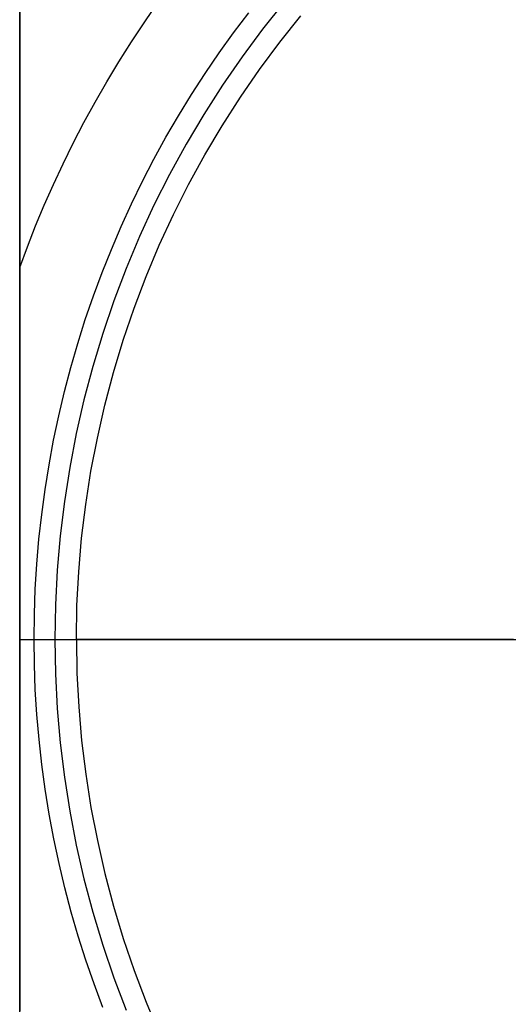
# Model space of a CAD drawing. Header units: millimetres. Extents: x -88 to 88, y -12 to 103.
# Tile 97 of 256: x -71.5 to -69.99, y 23.41 to 26.45. Entities that reach past the tile are written whole.
import ezdxf

# ---------------------------------------------------------------- set-up
doc = ezdxf.new("R2010")
doc.units = ezdxf.units.MM
doc.layers.add('Default', color=7, linetype='Continuous', true_color=0x000000)
doc.layers.add('TOP', color=7, linetype='Continuous', true_color=0xc80000)

msp = doc.modelspace()

# ---------------------------------------------------------------- linework, layer by layer
at = {"layer": 'Default', "color": 254, "true_color": 0xcad1ee}
for points in [[(-71.5012, 3.0352), (-71.5012, 98.0352)], [(-71.5012, 93.3863), (-71.5012, 25.6841)], [(-71.5012, 93.3863), (-71.5012, 25.6841)], [(-71.5012, 25.6841), (-71.4773, 25.7485), (-71.452, 25.8128), (-71.4252, 25.877), (-71.3969, 25.9411), (-71.367, 26.0051), (-71.3357, 26.0687), (-71.3028, 26.1322), (-71.2684, 26.1953), (-71.2324, 26.258), (-71.1949, 26.3202), (-71.1559, 26.382), (-71.1153, 26.4433), (-71.0732, 26.5039)], [(-71.5012, 25.6841), (-71.4773, 25.7485), (-71.452, 25.8128), (-71.4252, 25.877), (-71.3969, 25.9411), (-71.367, 26.0051), (-71.3357, 26.0687), (-71.3028, 26.1322), (-71.2684, 26.1953), (-71.2324, 26.258), (-71.1949, 26.3202), (-71.1559, 26.382), (-71.1153, 26.4433), (-71.0732, 26.5039)], [(-71.5012, 25.6841), (-71.5012, 23.3863)], [(-71.5012, 25.6841), (-71.5012, 23.3863)], [(-71.5012, 24.5352), (-69.9012, 24.5352)], [(-71.5012, 24.5352), (-69.9012, 24.5352)]]:
    msp.add_lwpolyline(points, dxfattribs=at)
at = {"layer": 'TOP', "color": 254, "true_color": 0xcad1ee}
for points in [[(-70.6846, 26.5042), (-70.7511, 26.4207), (-70.8148, 26.335), (-70.8754, 26.2472), (-70.9329, 26.1573), (-70.9874, 26.0655), (-71.0386, 25.9719), (-71.0866, 25.8766), (-71.1312, 25.7796), (-71.1725, 25.6812), (-71.2103, 25.5814), (-71.2447, 25.4804), (-71.2755, 25.3782), (-71.3029, 25.275), (-71.3266, 25.171), (-71.3468, 25.0662), (-71.3633, 24.9607), (-71.3761, 24.8548), (-71.3853, 24.7485), (-71.3909, 24.6419), (-71.3927, 24.5352)], [(-71.3262, 24.5352), (-71.3244, 24.6396), (-71.319, 24.7439), (-71.31, 24.8479), (-71.2974, 24.9516), (-71.2812, 25.0548), (-71.2615, 25.1573), (-71.2383, 25.2591), (-71.2115, 25.3601), (-71.1813, 25.46), (-71.1477, 25.5589), (-71.1107, 25.6565), (-71.0703, 25.7528), (-71.0266, 25.8477), (-70.9797, 25.941), (-70.9296, 26.0326), (-70.8763, 26.1224), (-70.82, 26.2104), (-70.7607, 26.2963), (-70.6984, 26.3801), (-70.6333, 26.4618)], [(-71.3925, 24.5352), (-71.3907, 24.4285), (-71.3851, 24.3219), (-71.3759, 24.2156), (-71.3631, 24.1097), (-71.3466, 24.0042), (-71.3264, 23.8994), (-71.3027, 23.7954), (-71.2753, 23.6922), (-71.2445, 23.5901), (-71.2101, 23.489), (-71.1723, 23.3893)], [(-71.3262, 24.5352), (-71.3244, 24.4308), (-71.319, 24.3265), (-71.31, 24.2225), (-71.2974, 24.1188), (-71.2812, 24.0156), (-71.2615, 23.9131), (-71.2383, 23.8113), (-71.2115, 23.7103), (-71.1813, 23.6103), (-71.1477, 23.5115), (-71.1107, 23.4138), (-71.0703, 23.3175)], [(-69.9762, 24.5352), (-71.3262, 24.5352)]]:
    msp.add_lwpolyline(points, dxfattribs=at)
at = {"layer": 'TOP', "color": 254, "true_color": 0xcad1ee, "extrusion": (-7.44543e-12, 1, 8.53162e-10)}
msp.add_lwpolyline([(71.4569, 10.077), (71.3262, -4.9)], dxfattribs=at)
at = {"layer": 'TOP', "color": 254, "true_color": 0xcad1ee}
for points in [[(-71.4569, 24.5352, 10.077), (-71.456, 24.6126, 10.0798), (-71.4531, 24.69, 10.0827), (-71.4484, 24.7673, 10.0856), (-71.4418, 24.8444, 10.0886), (-71.4333, 24.9212, 10.0916), (-71.4229, 24.9979, 10.0947), (-71.4107, 25.0742, 10.0979), (-71.3966, 25.1502, 10.1011), (-71.3806, 25.2257, 10.1044), (-71.3628, 25.3009, 10.1077), (-71.3432, 25.3756, 10.1111), (-71.3218, 25.4497, 10.1145), (-71.2986, 25.5233, 10.118), (-71.2735, 25.5963, 10.1215), (-71.2467, 25.6687, 10.125), (-71.2182, 25.7403, 10.1286), (-71.1879, 25.8112, 10.1323), (-71.1559, 25.8814, 10.1359), (-71.1222, 25.9507, 10.1396), (-71.0868, 26.0191, 10.1434), (-71.0498, 26.0867, 10.1471), (-71.0112, 26.1534, 10.1509), (-70.9709, 26.219, 10.1547), (-70.9291, 26.2837, 10.1585), (-70.8856, 26.3473, 10.1624), (-70.8407, 26.4098, 10.1662), (-70.7942, 26.4712, 10.1701)], [(-71.2443, 23.3974, 10.0444), (-71.2715, 23.4702, 10.046), (-71.2968, 23.5437, 10.0477), (-71.3203, 23.6178, 10.0495), (-71.342, 23.6924, 10.0513), (-71.3619, 23.7675, 10.0533), (-71.3798, 23.843, 10.0553), (-71.3959, 23.9189, 10.0574), (-71.4102, 23.9952, 10.0596), (-71.4225, 24.0718, 10.0619), (-71.433, 24.1486, 10.0642), (-71.4416, 24.2257, 10.0666), (-71.4482, 24.3029, 10.0691), (-71.453, 24.3803, 10.0717), (-71.4559, 24.4577, 10.0743), (-71.4569, 24.5352, 10.077)]]:
    msp.add_polyline3d(points, dxfattribs=at)

doc.saveas('drawing.dxf')
